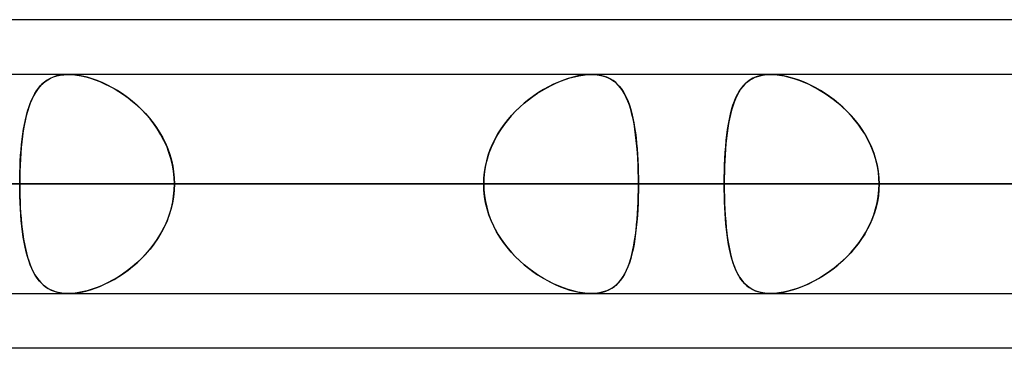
# Model space of a CAD drawing. Header units: millimetres. Extents: x -270 to 270, y -100 to 120.
# Tile 27 of 73: x -90 to -81, y 47 to 50. Entities that reach past the tile are written whole.
import ezdxf

# ---------------------------------------------------------------- set-up
doc = ezdxf.new("R2010")
doc.units = ezdxf.units.MM
doc.layers.add('MAIN-1', color=7, linetype='Continuous')
doc.layers.add('MAIN-2', color=7, linetype='Continuous')

msp = doc.modelspace()

# ---------------------------------------------------------------- linework, layer by layer
at = {"layer": 'MAIN-1'}
for p, q in [((-72.5946, 50), (-139.2762, 50)), ((138.4234, 49.4963), (-138.4234, 49.4963)), ((-89.2962, 49.4962), (-89.2951, 49.4963)), ((-89.2951, 49.4963), (-89.294, 49.4963)), ((-89.294, 49.4963), (-89.293, 49.4963)), ((-89.293, 49.4963), (-89.2919, 49.4963)), ((-89.2919, 49.4963), (-89.2908, 49.4963)), ((-89.2908, 49.4963), (-89.2898, 49.4963)), ((138.9628, 48.4888), (-138.9628, 48.4888)), ((-138.299, 47.4813), (138.299, 47.4813)), ((-89.2923, 47.4812), (-89.2928, 47.4813)), ((-89.2918, 47.4812), (-89.2923, 47.4812)), ((-89.2913, 47.4812), (-89.2918, 47.4812)), ((-89.2909, 47.4812), (-89.2913, 47.4812)), ((-89.2904, 47.4812), (-89.2909, 47.4812)), ((-89.2899, 47.4812), (-89.2904, 47.4812)), ((-73.0349, 46.9775), (-138.4973, 46.9775))]:
    msp.add_line(p, q, dxfattribs=at)
at = {"layer": 'MAIN-2'}
for p, q in [((-89.5251, 49.4138), (-89.5028, 49.4322)), ((-89.4852, 49.4444), (-89.5103, 49.4264)), ((-89.5028, 49.4322), (-89.4788, 49.4484)), ((-89.458, 49.4599), (-89.4852, 49.4444)), ((-89.4788, 49.4484), (-89.453, 49.4624)), ((-89.4287, 49.4728), (-89.458, 49.4599)), ((-89.453, 49.4624), (-89.4253, 49.4741)), ((-89.3971, 49.483), (-89.4287, 49.4728)), ((-89.4253, 49.4741), (-89.3957, 49.4834)), ((-89.3633, 49.4904), (-89.3971, 49.483)), ((-89.3957, 49.4834), (-89.3641, 49.4902)), ((-89.3641, 49.4902), (-89.3309, 49.4945)), ((-89.3275, 49.4948), (-89.3633, 49.4904)), ((-89.3309, 49.4945), (-89.2962, 49.4962)), ((-89.2899, 49.4963), (-89.3275, 49.4948)), ((-89.2493, 49.4947), (-89.2899, 49.4963)), ((-89.2898, 49.4963), (-89.252, 49.4949)), ((-89.252, 49.4949), (-89.2126, 49.4908)), ((-89.2069, 49.49), (-89.2493, 49.4947)), ((-89.2126, 49.4908), (-89.1715, 49.4839)), ((-89.1628, 49.4822), (-89.2069, 49.49)), ((-89.1715, 49.4839), (-89.1293, 49.4744)), ((-89.1172, 49.4713), (-89.1628, 49.4822)), ((-89.1293, 49.4744), (-89.0864, 49.4623)), ((-89.0709, 49.4574), (-89.1172, 49.4713)), ((-89.0864, 49.4623), (-89.043, 49.4478)), ((-89.0241, 49.4407), (-89.0709, 49.4574)), ((-89.043, 49.4478), (-88.9993, 49.4308)), ((-88.9771, 49.4213), (-89.0241, 49.4407)), ((-88.9993, 49.4308), (-88.9555, 49.4115)), ((-84.7979, 49.4164), (-84.755, 49.4345)), ((-84.7292, 49.4444), (-84.7748, 49.4264)), ((-84.755, 49.4345), (-84.7122, 49.4505)), ((-84.6838, 49.4599), (-84.7292, 49.4444)), ((-84.7122, 49.4505), (-84.6697, 49.4643)), ((-84.6391, 49.4728), (-84.6838, 49.4599)), ((-84.6697, 49.4643), (-84.6278, 49.4757)), ((-84.595, 49.483), (-84.6391, 49.4728)), ((-84.6278, 49.4757), (-84.5865, 49.4847)), ((-84.552, 49.4904), (-84.595, 49.483)), ((-84.5865, 49.4847), (-84.5465, 49.4911)), ((-84.5107, 49.4948), (-84.552, 49.4904)), ((-84.5465, 49.4911), (-84.5081, 49.495)), ((-84.4713, 49.4963), (-84.5107, 49.4948)), ((-84.5081, 49.495), (-84.4712, 49.4963)), ((-84.4327, 49.4947), (-84.4713, 49.4963)), ((-84.4712, 49.4963), (-84.4351, 49.4949)), ((-84.4351, 49.4949), (-84.4008, 49.4908)), ((-84.3961, 49.49), (-84.4327, 49.4947)), ((-84.4008, 49.4908), (-84.3682, 49.4839)), ((-84.3616, 49.4822), (-84.3961, 49.49)), ((-84.3682, 49.4839), (-84.3377, 49.4744)), ((-84.3294, 49.4713), (-84.3616, 49.4822)), ((-84.3377, 49.4744), (-84.3093, 49.4623)), ((-84.2997, 49.4574), (-84.3294, 49.4713)), ((-84.3093, 49.4623), (-84.2831, 49.4478)), ((-84.2723, 49.4407), (-84.2997, 49.4574)), ((-84.2831, 49.4478), (-84.2588, 49.4308)), ((-84.2472, 49.4213), (-84.2723, 49.4407)), ((-84.2588, 49.4308), (-84.2363, 49.4115)), ((-83.0431, 49.4211), (-83.0182, 49.4406)), ((-83.0101, 49.446), (-83.0345, 49.4284)), ((-83.0182, 49.4406), (-82.991, 49.4573)), ((-82.9836, 49.4611), (-83.0101, 49.446)), ((-82.991, 49.4573), (-82.9614, 49.4712)), ((-82.955, 49.4737), (-82.9836, 49.4611)), ((-82.9614, 49.4712), (-82.9293, 49.4821)), ((-82.9242, 49.4835), (-82.955, 49.4737)), ((-82.9293, 49.4821), (-82.8948, 49.49)), ((-82.8911, 49.4906), (-82.9242, 49.4835)), ((-82.8948, 49.49), (-82.8581, 49.4947)), ((-82.8561, 49.4949), (-82.8911, 49.4906)), ((-82.8581, 49.4947), (-82.8195, 49.4963)), ((-82.8195, 49.4963), (-82.8561, 49.4949)), ((-82.7822, 49.495), (-82.8195, 49.4963)), ((-82.8195, 49.4963), (-82.7801, 49.4948)), ((-82.7434, 49.491), (-82.7822, 49.495)), ((-82.7801, 49.4948), (-82.7389, 49.4904)), ((-82.7031, 49.4845), (-82.7434, 49.491)), ((-82.7389, 49.4904), (-82.696, 49.4831)), ((-82.6615, 49.4754), (-82.7031, 49.4845)), ((-82.696, 49.4831), (-82.6519, 49.4729)), ((-82.6192, 49.4638), (-82.6615, 49.4754)), ((-82.6519, 49.4729), (-82.6069, 49.4601)), ((-82.5763, 49.4499), (-82.6192, 49.4638)), ((-82.6069, 49.4601), (-82.5615, 49.4446)), ((-82.5332, 49.4338), (-82.5763, 49.4499)), ((-82.5615, 49.4446), (-82.5157, 49.4267)), ((-82.4899, 49.4155), (-82.5332, 49.4338)), ((-89.5992, 49.3202), (-89.5827, 49.3467)), ((-89.575, 49.3577), (-89.5934, 49.3299)), ((-89.5827, 49.3467), (-89.5649, 49.3711)), ((-89.555, 49.3831), (-89.575, 49.3577)), ((-89.5649, 49.3711), (-89.5458, 49.3934)), ((-89.5335, 49.4059), (-89.555, 49.3831)), ((-89.5458, 49.3934), (-89.5251, 49.4138)), ((-89.5103, 49.4264), (-89.5335, 49.4059)), ((-88.9301, 49.3993), (-88.9771, 49.4213)), ((-88.9555, 49.4115), (-88.9117, 49.3899)), ((-88.8833, 49.3747), (-88.9301, 49.3993)), ((-88.9117, 49.3899), (-88.8679, 49.366)), ((-88.8371, 49.3477), (-88.8833, 49.3747)), ((-88.8679, 49.366), (-88.8244, 49.3398)), ((-88.7912, 49.3181), (-88.8371, 49.3477)), ((-88.8244, 49.3398), (-88.7813, 49.3114)), ((-84.9676, 49.3232), (-84.9256, 49.3496)), ((-84.9119, 49.3577), (-84.9573, 49.3299)), ((-84.9256, 49.3496), (-84.8833, 49.3738)), ((-84.8662, 49.3831), (-84.9119, 49.3577)), ((-84.8833, 49.3738), (-84.8407, 49.3961)), ((-84.8205, 49.4059), (-84.8662, 49.3831)), ((-84.8407, 49.3961), (-84.7979, 49.4164)), ((-84.7748, 49.4264), (-84.8205, 49.4059)), ((-84.2241, 49.3993), (-84.2472, 49.4213)), ((-84.2363, 49.4115), (-84.2156, 49.3899)), ((-84.2031, 49.3747), (-84.2241, 49.3993)), ((-84.2156, 49.3899), (-84.1965, 49.366)), ((-84.1838, 49.3477), (-84.2031, 49.3747)), ((-84.1965, 49.366), (-84.1788, 49.3398)), ((-84.1661, 49.3181), (-84.1838, 49.3477)), ((-84.1788, 49.3398), (-84.1625, 49.3114)), ((-83.1235, 49.3174), (-83.1059, 49.3472)), ((-83.0967, 49.3611), (-83.1141, 49.3341)), ((-83.1059, 49.3472), (-83.0868, 49.3745)), ((-83.0777, 49.3858), (-83.0967, 49.3611)), ((-83.0868, 49.3745), (-83.066, 49.3991)), ((-83.057, 49.4083), (-83.0777, 49.3858)), ((-83.066, 49.3991), (-83.0431, 49.4211)), ((-83.0345, 49.4284), (-83.057, 49.4083)), ((-82.5157, 49.4267), (-82.4699, 49.4063)), ((-82.4467, 49.3951), (-82.4899, 49.4155)), ((-82.4699, 49.4063), (-82.4242, 49.3836)), ((-82.4038, 49.3727), (-82.4467, 49.3951)), ((-82.4242, 49.3836), (-82.3785, 49.3585)), ((-82.3613, 49.3484), (-82.4038, 49.3727)), ((-82.3785, 49.3585), (-82.333, 49.3309)), ((-82.3191, 49.322), (-82.3613, 49.3484)), ((-89.6421, 49.2285), (-89.6289, 49.2611)), ((-89.6262, 49.2672), (-89.6407, 49.2323)), ((-89.6289, 49.2611), (-89.6146, 49.2917)), ((-89.6105, 49.2997), (-89.6262, 49.2672)), ((-89.6146, 49.2917), (-89.5992, 49.3202)), ((-89.5934, 49.3299), (-89.6105, 49.2997)), ((-88.7459, 49.2859), (-88.7912, 49.3181)), ((-88.7813, 49.3114), (-88.7388, 49.2806)), ((-88.7014, 49.2512), (-88.7459, 49.2859)), ((-88.7388, 49.2806), (-88.6971, 49.2477)), ((-88.6581, 49.214), (-88.7014, 49.2512)), ((-85.0904, 49.2316), (-85.0503, 49.2642)), ((-85.0464, 49.2672), (-85.0896, 49.2323)), ((-85.0503, 49.2642), (-85.0093, 49.2947)), ((-85.0022, 49.2997), (-85.0464, 49.2672)), ((-85.0093, 49.2947), (-84.9676, 49.3232)), ((-84.9573, 49.3299), (-85.0022, 49.2997)), ((-84.1498, 49.2859), (-84.1661, 49.3181)), ((-84.1625, 49.3114), (-84.1474, 49.2806)), ((-84.135, 49.2512), (-84.1498, 49.2859)), ((-84.1474, 49.2806), (-84.1336, 49.2477)), ((-84.1214, 49.214), (-84.135, 49.2512)), ((-83.1674, 49.2125), (-83.1541, 49.25)), ((-83.1445, 49.2737), (-83.1577, 49.2404)), ((-83.1541, 49.25), (-83.1395, 49.285)), ((-83.13, 49.3049), (-83.1445, 49.2737)), ((-83.1395, 49.285), (-83.1235, 49.3174)), ((-83.1141, 49.3341), (-83.13, 49.3049)), ((-82.333, 49.3309), (-82.288, 49.301)), ((-82.2773, 49.2935), (-82.3191, 49.322)), ((-82.288, 49.301), (-82.2436, 49.2687)), ((-82.2362, 49.263), (-82.2773, 49.2935)), ((-82.2436, 49.2687), (-82.2001, 49.234)), ((-82.1959, 49.2304), (-82.2362, 49.263)), ((-89.6539, 49.1951), (-89.666, 49.1557)), ((-89.6656, 49.1574), (-89.6543, 49.1939)), ((-89.6543, 49.1939), (-89.6421, 49.2285)), ((-89.6407, 49.2323), (-89.6539, 49.1951)), ((-88.6971, 49.2477), (-88.6565, 49.2126)), ((-88.6161, 49.1743), (-88.6581, 49.214)), ((-88.6565, 49.2126), (-88.6171, 49.1753)), ((-88.6171, 49.1753), (-88.5793, 49.136)), ((-88.5757, 49.1321), (-88.6161, 49.1743)), ((-85.2042, 49.1218), (-85.1676, 49.1604)), ((-85.1316, 49.1951), (-85.1722, 49.1557)), ((-85.1676, 49.1604), (-85.1296, 49.197)), ((-85.0896, 49.2323), (-85.1316, 49.1951)), ((-85.1296, 49.197), (-85.0904, 49.2316)), ((-84.1336, 49.2477), (-84.1209, 49.2126)), ((-84.109, 49.1743), (-84.1214, 49.214)), ((-84.1209, 49.2126), (-84.1094, 49.1753)), ((-84.1094, 49.1753), (-84.0988, 49.136)), ((-84.0979, 49.1321), (-84.109, 49.1743)), ((-83.1807, 49.1681), (-83.1906, 49.1291)), ((-83.1904, 49.1301), (-83.1795, 49.1725)), ((-83.1697, 49.2052), (-83.1807, 49.1681)), ((-83.1795, 49.1725), (-83.1674, 49.2125)), ((-83.1577, 49.2404), (-83.1697, 49.2052)), ((-82.2001, 49.234), (-82.1578, 49.197)), ((-82.1565, 49.1958), (-82.1959, 49.2304)), ((-82.1578, 49.197), (-82.1169, 49.1578)), ((-82.1184, 49.1593), (-82.1565, 49.1958)), ((-82.0817, 49.1208), (-82.1184, 49.1593)), ((-89.6871, 49.0708), (-89.6961, 49.0254)), ((-89.694, 49.0364), (-89.6854, 49.0785)), ((-89.6771, 49.1143), (-89.6871, 49.0708)), ((-89.6854, 49.0785), (-89.6759, 49.1189)), ((-89.666, 49.1557), (-89.6771, 49.1143)), ((-89.6759, 49.1189), (-89.6656, 49.1574)), ((-88.5793, 49.136), (-88.5432, 49.0949)), ((-88.5372, 49.0876), (-88.5757, 49.1321)), ((-88.5432, 49.0949), (-88.5091, 49.0519)), ((-88.5009, 49.0409), (-88.5372, 49.0876)), ((-85.2477, 49.0708), (-85.2823, 49.0254)), ((-85.2722, 49.0391), (-85.2391, 49.0813)), ((-85.2109, 49.1143), (-85.2477, 49.0708)), ((-85.2391, 49.0813), (-85.2042, 49.1218)), ((-85.1722, 49.1557), (-85.2109, 49.1143)), ((-84.0988, 49.136), (-84.0893, 49.0949)), ((-84.0877, 49.0876), (-84.0979, 49.1321)), ((-84.0893, 49.0949), (-84.0807, 49.0519)), ((-84.0787, 49.0409), (-84.0877, 49.0876)), ((-83.2089, 49.0388), (-83.2001, 49.0855)), ((-83.1996, 49.0883), (-83.2077, 49.0457)), ((-83.2001, 49.0855), (-83.1904, 49.1301)), ((-83.1906, 49.1291), (-83.1996, 49.0883)), ((-82.1169, 49.1578), (-82.0776, 49.1163)), ((-82.0465, 49.0804), (-82.0817, 49.1208)), ((-82.0776, 49.1163), (-82.0403, 49.0728)), ((-82.0133, 49.0382), (-82.0465, 49.0804)), ((-82.0403, 49.0728), (-82.0053, 49.0274)), ((-89.7041, 48.9781), (-89.7112, 48.929)), ((-89.7086, 48.9475), (-89.7017, 48.9928)), ((-89.6961, 49.0254), (-89.7041, 48.9781)), ((-89.7017, 48.9928), (-89.694, 49.0364)), ((-88.5091, 49.0519), (-88.4772, 49.0072)), ((-88.4673, 48.9923), (-88.5009, 49.0409)), ((-88.4772, 49.0072), (-88.4476, 48.9608)), ((-88.4364, 48.9418), (-88.4673, 48.9923)), ((-85.3144, 48.9781), (-85.344, 48.929)), ((-85.3319, 48.9499), (-85.3031, 48.9953)), ((-85.2823, 49.0254), (-85.3144, 48.9781)), ((-85.3031, 48.9953), (-85.2722, 49.0391)), ((-84.0807, 49.0519), (-84.073, 49.0072)), ((-84.0707, 48.9923), (-84.0787, 49.0409)), ((-84.073, 49.0072), (-84.0661, 48.9608)), ((-84.0636, 48.9418), (-84.0707, 48.9923)), ((-83.2233, 48.9396), (-83.2166, 48.9901)), ((-83.2149, 49.0015), (-83.2213, 48.9556)), ((-83.2166, 48.9901), (-83.2089, 49.0388)), ((-83.2077, 49.0457), (-83.2149, 49.0015)), ((-81.9821, 48.9945), (-82.0133, 49.0382)), ((-82.0053, 49.0274), (-81.9726, 48.98)), ((-81.9532, 48.9491), (-81.9821, 48.9945)), ((-81.9726, 48.98), (-81.9425, 48.9308)), ((-89.7202, 48.8526), (-89.7148, 48.9008)), ((-89.7112, 48.929), (-89.7174, 48.8781)), ((-89.7148, 48.9008), (-89.7086, 48.9475)), ((-88.4476, 48.9608), (-88.4204, 48.9128)), ((-88.4085, 48.8895), (-88.4364, 48.9418)), ((-88.4204, 48.9128), (-88.3959, 48.8632)), ((-88.3837, 48.8355), (-88.4085, 48.8895)), ((-85.3819, 48.8546), (-85.3582, 48.903)), ((-85.344, 48.929), (-85.3708, 48.8781)), ((-85.3582, 48.903), (-85.3319, 48.9499)), ((-84.0661, 48.9608), (-84.0601, 48.9128)), ((-84.0575, 48.8895), (-84.0636, 48.9418)), ((-84.0601, 48.9128), (-84.0548, 48.8632)), ((-84.0522, 48.8355), (-84.0575, 48.8895)), ((-83.2342, 48.8335), (-83.2292, 48.8874)), ((-83.227, 48.9081), (-83.2319, 48.8592)), ((-83.2292, 48.8874), (-83.2233, 48.9396)), ((-83.2213, 48.9556), (-83.227, 48.9081)), ((-81.9268, 48.9023), (-81.9532, 48.9491)), ((-81.9425, 48.9308), (-81.9152, 48.8798)), ((-81.9029, 48.8539), (-81.9268, 48.9023)), ((-89.7288, 48.7524), (-89.7248, 48.803)), ((-89.7228, 48.8257), (-89.7273, 48.7719)), ((-89.7248, 48.803), (-89.7202, 48.8526)), ((-89.7174, 48.8781), (-89.7228, 48.8257)), ((-88.3959, 48.8632), (-88.3742, 48.8122)), ((-88.3623, 48.7799), (-88.3837, 48.8355)), ((-88.3742, 48.8122), (-88.3557, 48.7603)), ((-85.4211, 48.7538), (-85.403, 48.8048)), ((-85.3946, 48.8257), (-85.415, 48.7719)), ((-85.403, 48.8048), (-85.3819, 48.8546)), ((-85.3708, 48.8781), (-85.3946, 48.8257)), ((-84.0548, 48.8632), (-84.0502, 48.8122)), ((-84.0478, 48.7799), (-84.0522, 48.8355)), ((-84.0502, 48.8122), (-84.0464, 48.7603)), ((-83.2361, 48.809), (-83.2397, 48.7576)), ((-83.2383, 48.7781), (-83.2342, 48.8335)), ((-83.2319, 48.8592), (-83.2361, 48.809)), ((-81.9152, 48.8798), (-81.891, 48.8271)), ((-81.8817, 48.8042), (-81.9029, 48.8539)), ((-81.891, 48.8271), (-81.8701, 48.773)), ((-81.8635, 48.7533), (-81.8817, 48.8042)), ((-89.731, 48.7169), (-89.7339, 48.6607)), ((-89.732, 48.7009), (-89.7288, 48.7524)), ((-89.7273, 48.7719), (-89.731, 48.7169)), ((-88.3445, 48.7231), (-88.3623, 48.7799)), ((-88.3557, 48.7603), (-88.3403, 48.7074)), ((-88.3306, 48.6655), (-88.3445, 48.7231)), ((-88.3403, 48.7074), (-88.3282, 48.6537)), ((-85.4321, 48.7169), (-85.4456, 48.6607)), ((-85.436, 48.7021), (-85.4211, 48.7538)), ((-85.415, 48.7719), (-85.4321, 48.7169)), ((-84.0442, 48.7231), (-84.0478, 48.7799)), ((-84.0464, 48.7603), (-84.0433, 48.7074)), ((-84.0414, 48.6655), (-84.0442, 48.7231)), ((-84.0433, 48.7074), (-84.0409, 48.6537)), ((-83.2426, 48.7051), (-83.2448, 48.6517)), ((-83.2444, 48.6645), (-83.2418, 48.7217)), ((-83.2397, 48.7576), (-83.2426, 48.7051)), ((-83.2418, 48.7217), (-83.2383, 48.7781)), ((-81.8701, 48.773), (-81.8528, 48.7178)), ((-81.8484, 48.7016), (-81.8635, 48.7533)), ((-81.8528, 48.7178), (-81.8391, 48.6617)), ((-89.7362, 48.5959), (-89.7344, 48.6487)), ((-89.7339, 48.6607), (-89.736, 48.6038)), ((-89.7344, 48.6487), (-89.732, 48.7009)), ((-88.3205, 48.6072), (-88.3306, 48.6655)), ((-88.3282, 48.6537), (-88.3195, 48.5993)), ((-85.4563, 48.5965), (-85.4478, 48.6496)), ((-85.4456, 48.6607), (-85.4553, 48.6038)), ((-85.4478, 48.6496), (-85.436, 48.7021)), ((-84.0394, 48.6072), (-84.0414, 48.6655)), ((-84.0409, 48.6537), (-84.0392, 48.5993)), ((-83.2448, 48.6517), (-83.2464, 48.5978)), ((-83.2462, 48.6065), (-83.2444, 48.6645)), ((-81.8366, 48.6492), (-81.8484, 48.7016)), ((-81.8391, 48.6617), (-81.8292, 48.6047)), ((-81.828, 48.5962), (-81.8366, 48.6492)), ((-89.7372, 48.5465), (-89.7376, 48.4888)), ((-89.7376, 48.4888), (-89.7373, 48.5426)), ((-89.7373, 48.5426), (-89.7362, 48.5959)), ((-89.736, 48.6038), (-89.7372, 48.5465)), ((-88.3144, 48.5482), (-88.3205, 48.6072)), ((-88.3195, 48.5993), (-88.3141, 48.5443)), ((-88.3124, 48.4888), (-88.3144, 48.5482)), ((-88.3141, 48.5443), (-88.3124, 48.4888)), ((-85.4612, 48.5465), (-85.4631, 48.4888)), ((-85.4631, 48.4888), (-85.4614, 48.5429)), ((-85.4614, 48.5429), (-85.4563, 48.5965)), ((-85.4553, 48.6038), (-85.4612, 48.5465)), ((-84.0383, 48.5482), (-84.0394, 48.6072)), ((-84.0392, 48.5993), (-84.0382, 48.5443)), ((-84.0379, 48.4888), (-84.0383, 48.5482)), ((-84.0382, 48.5443), (-84.0379, 48.4888)), ((-83.2477, 48.4888), (-83.2473, 48.5479)), ((-83.2473, 48.5434), (-83.2477, 48.4888)), ((-83.2473, 48.5479), (-83.2462, 48.6065)), ((-83.2464, 48.5978), (-83.2473, 48.5434)), ((-81.8292, 48.6047), (-81.8231, 48.547)), ((-81.8229, 48.5427), (-81.828, 48.5962)), ((-81.8231, 48.547), (-81.8211, 48.4888)), ((-81.8211, 48.4888), (-81.8229, 48.5427)), ((-138.9628, 48.4888), (138.9628, 48.4888)), ((137.4307, 48.4888), (-137.4307, 48.4888)), ((-137.4307, 48.4888), (137.4307, 48.4888)), ((-127.7372, 48.4888), (127.7372, 48.4888)), ((127.7372, 48.4888), (-127.7372, 48.4888)), ((126.3116, 48.4888), (-126.3116, 48.4888)), ((-126.3116, 48.4888), (126.3116, 48.4888)), ((-116.6172, 48.4888), (116.6172, 48.4888)), ((116.6172, 48.4888), (-116.6172, 48.4888)), ((115.1915, 48.4888), (-115.1915, 48.4888)), ((-115.1915, 48.4888), (115.1915, 48.4888)), ((-108.2055, 48.4888), (-80.6678, 48.4888)), ((-80.6678, 48.4888), (-108.2055, 48.4888)), ((-79.0786, 48.4888), (-106.1905, 48.4888)), ((-106.1905, 48.4888), (-79.0786, 48.4888)), ((-105.496, 48.4888), (105.496, 48.4888)), ((105.496, 48.4888), (-105.496, 48.4888)), ((104.0701, 48.4888), (-104.0701, 48.4888)), ((-104.0701, 48.4888), (104.0701, 48.4888)), ((-85.4631, 48.4888), (-95.1545, 48.4888)), ((-95.1545, 48.4888), (-85.4631, 48.4888)), ((-94.373, 48.4888), (94.373, 48.4888)), ((94.373, 48.4888), (-94.373, 48.4888)), ((92.9468, 48.4888), (-92.9468, 48.4888)), ((-92.9468, 48.4888), (92.9468, 48.4888)), ((-92.9468, 48.4888), (-83.2477, 48.4888)), ((-83.2477, 48.4888), (-92.9468, 48.4888)), ((-80.6678, 48.4888), (-90.37, 48.4888)), ((-90.37, 48.4888), (-80.6678, 48.4888)), ((-89.7376, 48.4888), (-85.4631, 48.4888)), ((-85.4631, 48.4888), (-89.7376, 48.4888)), ((-89.7372, 48.4312), (-89.7376, 48.4888)), ((-89.7376, 48.4888), (-89.7373, 48.4346)), ((-89.7373, 48.4346), (-89.7362, 48.381)), ((-88.3195, 48.3782), (-88.3141, 48.4332)), ((-88.3124, 48.4888), (-88.3144, 48.4293)), ((-88.3141, 48.4332), (-88.3124, 48.4888)), ((-84.0379, 48.4888), (-88.3124, 48.4888)), ((-88.3124, 48.4888), (-84.0379, 48.4888)), ((-88.3124, 48.4888), (-78.6202, 48.4888)), ((-78.6202, 48.4888), (-88.3124, 48.4888)), ((-85.4631, 48.4888), (-85.4614, 48.4346)), ((-85.4612, 48.431), (-85.4631, 48.4888)), ((-85.4614, 48.4346), (-85.4563, 48.381)), ((-84.0392, 48.3782), (-84.0382, 48.4332)), ((-84.0379, 48.4888), (-84.0383, 48.4293)), ((-84.0382, 48.4332), (-84.0379, 48.4888)), ((-74.3458, 48.4888), (-84.0379, 48.4888)), ((-84.0379, 48.4888), (-74.3458, 48.4888)), ((-83.2477, 48.4888), (83.2477, 48.4888)), ((83.2477, 48.4888), (-83.2477, 48.4888)), ((-83.2473, 48.4341), (-83.2477, 48.4888)), ((-83.2477, 48.4888), (-83.2473, 48.4296)), ((-83.2464, 48.3797), (-83.2473, 48.4341)), ((-81.8229, 48.4348), (-81.828, 48.3813)), ((-81.8231, 48.4305), (-81.8211, 48.4888)), ((-81.8211, 48.4888), (-81.8229, 48.4348)), ((81.8211, 48.4888), (-81.8211, 48.4888)), ((-81.8211, 48.4888), (81.8211, 48.4888)), ((-81.8211, 48.4888), (-72.1189, 48.4888)), ((-72.1189, 48.4888), (-81.8211, 48.4888)), ((-89.736, 48.374), (-89.7372, 48.4312)), ((-89.7362, 48.381), (-89.7344, 48.3279)), ((-89.7339, 48.3172), (-89.736, 48.374)), ((-88.3205, 48.3703), (-88.3306, 48.312)), ((-88.3282, 48.3238), (-88.3195, 48.3782)), ((-88.3144, 48.4293), (-88.3205, 48.3703)), ((-85.4553, 48.3737), (-85.4612, 48.431)), ((-85.4563, 48.381), (-85.4478, 48.3279)), ((-85.4456, 48.3168), (-85.4553, 48.3737)), ((-84.0394, 48.3703), (-84.0414, 48.312)), ((-84.0409, 48.3238), (-84.0392, 48.3782)), ((-84.0383, 48.4293), (-84.0394, 48.3703)), ((-83.2473, 48.4296), (-83.2462, 48.371)), ((-83.2448, 48.3258), (-83.2464, 48.3797)), ((-83.2462, 48.371), (-83.2444, 48.313)), ((-81.8391, 48.3158), (-81.8292, 48.3728)), ((-81.828, 48.3813), (-81.8366, 48.3283)), ((-81.8292, 48.3728), (-81.8231, 48.4305)), ((-89.7344, 48.3279), (-89.7319, 48.2754)), ((-89.7311, 48.2612), (-89.7339, 48.3172)), ((-89.7319, 48.2754), (-89.7287, 48.2237)), ((-89.7274, 48.2063), (-89.7311, 48.2612)), ((-88.3445, 48.2544), (-88.3623, 48.1976)), ((-88.3557, 48.2172), (-88.3403, 48.2701)), ((-88.3306, 48.312), (-88.3445, 48.2544)), ((-88.3403, 48.2701), (-88.3282, 48.3238)), ((-85.4478, 48.3279), (-85.436, 48.2754)), ((-85.4321, 48.2607), (-85.4456, 48.3168)), ((-85.436, 48.2754), (-85.4211, 48.2237)), ((-85.415, 48.2056), (-85.4321, 48.2607)), ((-84.0442, 48.2544), (-84.0478, 48.1976)), ((-84.0464, 48.2172), (-84.0433, 48.2701)), ((-84.0414, 48.312), (-84.0442, 48.2544)), ((-84.0433, 48.2701), (-84.0409, 48.3238)), ((-83.2426, 48.2724), (-83.2448, 48.3258)), ((-83.2444, 48.313), (-83.2418, 48.2558)), ((-83.2397, 48.2199), (-83.2426, 48.2724)), ((-83.2418, 48.2558), (-83.2383, 48.1994)), ((-81.8701, 48.2045), (-81.8528, 48.2597)), ((-81.8484, 48.2759), (-81.8635, 48.2242)), ((-81.8528, 48.2597), (-81.8391, 48.3158)), ((-81.8366, 48.3283), (-81.8484, 48.2759)), ((-89.7287, 48.2237), (-89.7247, 48.1727)), ((-89.7229, 48.1526), (-89.7274, 48.2063)), ((-89.7247, 48.1727), (-89.72, 48.1229)), ((-88.3959, 48.1143), (-88.3742, 48.1652)), ((-88.3623, 48.1976), (-88.3837, 48.142)), ((-88.3742, 48.1652), (-88.3557, 48.2172)), ((-85.4211, 48.2237), (-85.403, 48.1727)), ((-85.3946, 48.1518), (-85.415, 48.2056)), ((-85.403, 48.1727), (-85.3819, 48.1229)), ((-84.0548, 48.1143), (-84.0502, 48.1652)), ((-84.0478, 48.1976), (-84.0522, 48.142)), ((-84.0502, 48.1652), (-84.0464, 48.2172)), ((-83.2361, 48.1685), (-83.2397, 48.2199)), ((-83.2383, 48.1994), (-83.2342, 48.144)), ((-83.2319, 48.1183), (-83.2361, 48.1685)), ((-81.8817, 48.1733), (-81.9029, 48.1236)), ((-81.891, 48.1504), (-81.8701, 48.2045)), ((-81.8635, 48.2242), (-81.8817, 48.1733)), ((-89.7175, 48.1003), (-89.7229, 48.1526)), ((-89.72, 48.1229), (-89.7145, 48.0745)), ((-89.7113, 48.0496), (-89.7175, 48.1003)), ((-89.7145, 48.0745), (-89.7083, 48.0276)), ((-88.4085, 48.088), (-88.4364, 48.0357)), ((-88.4204, 48.0647), (-88.3959, 48.1143)), ((-88.3837, 48.142), (-88.4085, 48.088)), ((-85.3708, 48.0994), (-85.3946, 48.1518)), ((-85.3819, 48.1229), (-85.3582, 48.0745)), ((-85.344, 48.0485), (-85.3708, 48.0994)), ((-85.3582, 48.0745), (-85.3319, 48.0276)), ((-84.0575, 48.088), (-84.0636, 48.0357)), ((-84.0601, 48.0647), (-84.0548, 48.1143)), ((-84.0522, 48.142), (-84.0575, 48.088)), ((-83.2342, 48.144), (-83.2292, 48.0901)), ((-83.227, 48.0694), (-83.2319, 48.1183)), ((-83.2292, 48.0901), (-83.2233, 48.0379)), ((-81.9268, 48.0752), (-81.9532, 48.0284)), ((-81.9425, 48.0467), (-81.9152, 48.0977)), ((-81.9029, 48.1236), (-81.9268, 48.0752)), ((-81.9152, 48.0977), (-81.891, 48.1504)), ((-89.7043, 48.0005), (-89.7113, 48.0496)), ((-89.7083, 48.0276), (-89.7013, 47.9822)), ((-89.6963, 47.9533), (-89.7043, 48.0005)), ((-89.7013, 47.9822), (-89.6935, 47.9384)), ((-88.4673, 47.9852), (-88.5009, 47.9366)), ((-88.4772, 47.9703), (-88.4476, 48.0167)), ((-88.4364, 48.0357), (-88.4673, 47.9852)), ((-88.4476, 48.0167), (-88.4204, 48.0647)), ((-85.3144, 47.9994), (-85.344, 48.0485)), ((-85.3319, 48.0276), (-85.3031, 47.9822)), ((-85.2823, 47.9521), (-85.3144, 47.9994)), ((-85.3031, 47.9822), (-85.2722, 47.9384)), ((-84.0707, 47.9852), (-84.0787, 47.9366)), ((-84.073, 47.9703), (-84.0661, 48.0167)), ((-84.0636, 48.0357), (-84.0707, 47.9852)), ((-84.0661, 48.0167), (-84.0601, 48.0647)), ((-83.2213, 48.0219), (-83.227, 48.0694)), ((-83.2233, 48.0379), (-83.2166, 47.9874)), ((-83.2149, 47.976), (-83.2213, 48.0219)), ((-83.2166, 47.9874), (-83.2089, 47.9387)), ((-81.9821, 47.983), (-82.0133, 47.9393)), ((-82.0053, 47.9501), (-81.9726, 47.9975)), ((-81.9532, 48.0284), (-81.9821, 47.983)), ((-81.9726, 47.9975), (-81.9425, 48.0467)), ((-89.6873, 47.908), (-89.6963, 47.9533)), ((-89.6935, 47.9384), (-89.6848, 47.8962)), ((-89.6774, 47.8645), (-89.6873, 47.908)), ((-89.6848, 47.8962), (-89.6752, 47.8557)), ((-88.5372, 47.8899), (-88.5757, 47.8454)), ((-88.5432, 47.8826), (-88.5091, 47.9256)), ((-88.5009, 47.9366), (-88.5372, 47.8899)), ((-88.5091, 47.9256), (-88.4772, 47.9703)), ((-85.2477, 47.9067), (-85.2823, 47.9521)), ((-85.2722, 47.9384), (-85.2391, 47.8962)), ((-85.2109, 47.8632), (-85.2477, 47.9067)), ((-85.2391, 47.8962), (-85.2042, 47.8557)), ((-84.0877, 47.8899), (-84.0979, 47.8454)), ((-84.0893, 47.8826), (-84.0807, 47.9256)), ((-84.0787, 47.9366), (-84.0877, 47.8899)), ((-84.0807, 47.9256), (-84.073, 47.9703)), ((-83.2077, 47.9318), (-83.2149, 47.976)), ((-83.2089, 47.9387), (-83.2001, 47.892)), ((-83.1996, 47.8892), (-83.2077, 47.9318)), ((-83.2001, 47.892), (-83.1904, 47.8474)), ((-83.1906, 47.8484), (-83.1996, 47.8892)), ((-82.0465, 47.8971), (-82.0817, 47.8567)), ((-82.0776, 47.8612), (-82.0403, 47.9047)), ((-82.0133, 47.9393), (-82.0465, 47.8971)), ((-82.0403, 47.9047), (-82.0053, 47.9501)), ((-89.6664, 47.8231), (-89.6774, 47.8645)), ((-89.6752, 47.8557), (-89.6647, 47.8171)), ((-89.6544, 47.7838), (-89.6664, 47.8231)), ((-89.6647, 47.8171), (-89.6533, 47.7805)), ((-88.6161, 47.8032), (-88.6581, 47.7635)), ((-88.6565, 47.7649), (-88.6171, 47.8022)), ((-88.6171, 47.8022), (-88.5793, 47.8414)), ((-88.5757, 47.8454), (-88.6161, 47.8032)), ((-88.5793, 47.8414), (-88.5432, 47.8826)), ((-85.1722, 47.8218), (-85.2109, 47.8632)), ((-85.2042, 47.8557), (-85.1676, 47.8171)), ((-85.1316, 47.7824), (-85.1722, 47.8218)), ((-85.1676, 47.8171), (-85.1296, 47.7805)), ((-84.109, 47.8032), (-84.1214, 47.7635)), ((-84.1209, 47.7649), (-84.1094, 47.8022)), ((-84.1094, 47.8022), (-84.0988, 47.8414)), ((-84.0979, 47.8454), (-84.109, 47.8032)), ((-84.0988, 47.8414), (-84.0893, 47.8826)), ((-83.1807, 47.8094), (-83.1906, 47.8484)), ((-83.1904, 47.8474), (-83.1795, 47.805)), ((-83.1697, 47.7723), (-83.1807, 47.8094)), ((-83.1795, 47.805), (-83.1674, 47.765)), ((-82.1578, 47.7805), (-82.1169, 47.8197)), ((-82.1184, 47.8182), (-82.1565, 47.7817)), ((-82.0817, 47.8567), (-82.1184, 47.8182)), ((-82.1169, 47.8197), (-82.0776, 47.8612)), ((-89.6412, 47.7466), (-89.6544, 47.7838)), ((-89.6533, 47.7805), (-89.6409, 47.7459)), ((-89.6268, 47.7117), (-89.6412, 47.7466)), ((-89.6409, 47.7459), (-89.6275, 47.7133)), ((-89.6275, 47.7133), (-89.6131, 47.6828)), ((-89.6112, 47.6791), (-89.6268, 47.7117)), ((-88.7014, 47.7263), (-88.7459, 47.6916)), ((-88.7388, 47.6969), (-88.6971, 47.7298)), ((-88.6581, 47.7635), (-88.7014, 47.7263)), ((-88.6971, 47.7298), (-88.6565, 47.7649)), ((-85.0896, 47.7452), (-85.1316, 47.7824)), ((-85.1296, 47.7805), (-85.0904, 47.7459)), ((-85.0904, 47.7459), (-85.0503, 47.7133)), ((-85.0464, 47.7103), (-85.0896, 47.7452)), ((-85.0503, 47.7133), (-85.0093, 47.6828)), ((-85.0022, 47.6778), (-85.0464, 47.7103)), ((-84.135, 47.7263), (-84.1498, 47.6916)), ((-84.1474, 47.6969), (-84.1336, 47.7298)), ((-84.1214, 47.7635), (-84.135, 47.7263)), ((-84.1336, 47.7298), (-84.1209, 47.7649)), ((-83.1577, 47.7371), (-83.1697, 47.7723)), ((-83.1674, 47.765), (-83.1541, 47.7275)), ((-83.1445, 47.7038), (-83.1577, 47.7371)), ((-83.1541, 47.7275), (-83.1395, 47.6925)), ((-82.288, 47.6765), (-82.2436, 47.7088)), ((-82.2362, 47.7145), (-82.2773, 47.684)), ((-82.2436, 47.7088), (-82.2001, 47.7435)), ((-82.1959, 47.7471), (-82.2362, 47.7145)), ((-82.2001, 47.7435), (-82.1578, 47.7805)), ((-82.1565, 47.7817), (-82.1959, 47.7471)), ((-89.6131, 47.6828), (-89.5975, 47.6543)), ((-89.5942, 47.6489), (-89.6112, 47.6791)), ((-89.5975, 47.6543), (-89.5807, 47.6279)), ((-89.5759, 47.6211), (-89.5942, 47.6489)), ((-89.5807, 47.6279), (-89.5627, 47.6037)), ((-89.5561, 47.5957), (-89.5759, 47.6211)), ((-88.8371, 47.6298), (-88.8833, 47.6028)), ((-88.8679, 47.6115), (-88.8244, 47.6377)), ((-88.7912, 47.6594), (-88.8371, 47.6298)), ((-88.8244, 47.6377), (-88.7813, 47.6661)), ((-88.7459, 47.6916), (-88.7912, 47.6594)), ((-88.7813, 47.6661), (-88.7388, 47.6969)), ((-85.0093, 47.6828), (-84.9676, 47.6543)), ((-84.9573, 47.6476), (-85.0022, 47.6778)), ((-84.9676, 47.6543), (-84.9256, 47.6279)), ((-84.9119, 47.6198), (-84.9573, 47.6476)), ((-84.9256, 47.6279), (-84.8833, 47.6037)), ((-84.8662, 47.5944), (-84.9119, 47.6198)), ((-84.1838, 47.6298), (-84.2031, 47.6028)), ((-84.1965, 47.6115), (-84.1788, 47.6377)), ((-84.1661, 47.6594), (-84.1838, 47.6298)), ((-84.1788, 47.6377), (-84.1625, 47.6661)), ((-84.1498, 47.6916), (-84.1661, 47.6594)), ((-84.1625, 47.6661), (-84.1474, 47.6969)), ((-83.13, 47.6726), (-83.1445, 47.7038)), ((-83.1395, 47.6925), (-83.1235, 47.6601)), ((-83.1141, 47.6434), (-83.13, 47.6726)), ((-83.1235, 47.6601), (-83.1059, 47.6303)), ((-83.0967, 47.6164), (-83.1141, 47.6434)), ((-83.1059, 47.6303), (-83.0868, 47.603)), ((-83.0777, 47.5917), (-83.0967, 47.6164)), ((-82.4242, 47.5939), (-82.3785, 47.619)), ((-82.3613, 47.6291), (-82.4038, 47.6048)), ((-82.3785, 47.619), (-82.333, 47.6466)), ((-82.3191, 47.6555), (-82.3613, 47.6291)), ((-82.333, 47.6466), (-82.288, 47.6765)), ((-82.2773, 47.684), (-82.3191, 47.6555)), ((-89.5627, 47.6037), (-89.5433, 47.5814)), ((-89.5347, 47.5727), (-89.5561, 47.5957)), ((-89.5433, 47.5814), (-89.5223, 47.5611)), ((-89.5117, 47.5522), (-89.5347, 47.5727)), ((-89.5223, 47.5611), (-89.4996, 47.543)), ((-89.4867, 47.5341), (-89.5117, 47.5522)), ((-89.4996, 47.543), (-89.4753, 47.527)), ((-89.4597, 47.5185), (-89.4867, 47.5341)), ((-89.4753, 47.527), (-89.449, 47.5132)), ((-89.0864, 47.5152), (-89.043, 47.5297)), ((-89.0241, 47.5368), (-89.0709, 47.5201)), ((-89.043, 47.5297), (-88.9993, 47.5467)), ((-88.9771, 47.5562), (-89.0241, 47.5368)), ((-88.9993, 47.5467), (-88.9555, 47.566)), ((-88.9301, 47.5782), (-88.9771, 47.5562)), ((-88.9555, 47.566), (-88.9117, 47.5876)), ((-88.8833, 47.6028), (-88.9301, 47.5782)), ((-88.9117, 47.5876), (-88.8679, 47.6115)), ((-84.8833, 47.6037), (-84.8407, 47.5814)), ((-84.8205, 47.5716), (-84.8662, 47.5944)), ((-84.8407, 47.5814), (-84.7979, 47.5611)), ((-84.7748, 47.5511), (-84.8205, 47.5716)), ((-84.7979, 47.5611), (-84.755, 47.543)), ((-84.7292, 47.5331), (-84.7748, 47.5511)), ((-84.755, 47.543), (-84.7122, 47.527)), ((-84.6838, 47.5176), (-84.7292, 47.5331)), ((-84.7122, 47.527), (-84.6697, 47.5132)), ((-84.3093, 47.5152), (-84.2831, 47.5297)), ((-84.2723, 47.5368), (-84.2997, 47.5201)), ((-84.2831, 47.5297), (-84.2588, 47.5467)), ((-84.2472, 47.5562), (-84.2723, 47.5368)), ((-84.2588, 47.5467), (-84.2363, 47.566)), ((-84.2241, 47.5782), (-84.2472, 47.5562)), ((-84.2363, 47.566), (-84.2156, 47.5876)), ((-84.2031, 47.6028), (-84.2241, 47.5782)), ((-84.2156, 47.5876), (-84.1965, 47.6115)), ((-83.0868, 47.603), (-83.066, 47.5784)), ((-83.057, 47.5692), (-83.0777, 47.5917)), ((-83.066, 47.5784), (-83.0431, 47.5564)), ((-83.0345, 47.5491), (-83.057, 47.5692)), ((-83.0431, 47.5564), (-83.0182, 47.5369)), ((-83.0101, 47.5315), (-83.0345, 47.5491)), ((-83.0182, 47.5369), (-82.991, 47.5202)), ((-82.9836, 47.5164), (-83.0101, 47.5315)), ((-82.5763, 47.5276), (-82.6192, 47.5137)), ((-82.6069, 47.5174), (-82.5615, 47.5329)), ((-82.5332, 47.5437), (-82.5763, 47.5276)), ((-82.5615, 47.5329), (-82.5157, 47.5508)), ((-82.4899, 47.562), (-82.5332, 47.5437)), ((-82.5157, 47.5508), (-82.4699, 47.5712)), ((-82.4467, 47.5824), (-82.4899, 47.562)), ((-82.4699, 47.5712), (-82.4242, 47.5939)), ((-82.4038, 47.6048), (-82.4467, 47.5824)), ((-89.4306, 47.5054), (-89.4597, 47.5185)), ((-89.449, 47.5132), (-89.4209, 47.5018)), ((-89.3993, 47.4951), (-89.4306, 47.5054)), ((-89.4209, 47.5018), (-89.3907, 47.4928)), ((-89.3657, 47.4875), (-89.3993, 47.4951)), ((-89.3907, 47.4928), (-89.3587, 47.4864)), ((-89.3301, 47.4829), (-89.3657, 47.4875)), ((-89.3587, 47.4864), (-89.3251, 47.4825)), ((-89.2928, 47.4813), (-89.3301, 47.4829)), ((-89.3251, 47.4825), (-89.2898, 47.4812)), ((-89.2493, 47.4828), (-89.2899, 47.4812)), ((-89.2898, 47.4812), (-89.252, 47.4826)), ((-89.252, 47.4826), (-89.2126, 47.4867)), ((-89.2069, 47.4875), (-89.2493, 47.4828)), ((-89.2126, 47.4867), (-89.1715, 47.4935)), ((-89.1628, 47.4953), (-89.2069, 47.4875)), ((-89.1715, 47.4935), (-89.1293, 47.5031)), ((-89.1172, 47.5062), (-89.1628, 47.4953)), ((-89.1293, 47.5031), (-89.0864, 47.5152)), ((-89.0709, 47.5201), (-89.1172, 47.5062)), ((-84.6391, 47.5047), (-84.6838, 47.5176)), ((-84.6697, 47.5132), (-84.6278, 47.5018)), ((-84.595, 47.4945), (-84.6391, 47.5047)), ((-84.6278, 47.5018), (-84.5865, 47.4928)), ((-84.552, 47.4871), (-84.595, 47.4945)), ((-84.5865, 47.4928), (-84.5465, 47.4864)), ((-84.5107, 47.4827), (-84.552, 47.4871)), ((-84.5465, 47.4864), (-84.5081, 47.4825)), ((-84.4713, 47.4812), (-84.5107, 47.4827)), ((-84.5081, 47.4825), (-84.4712, 47.4812)), ((-84.4327, 47.4828), (-84.4713, 47.4812)), ((-84.4712, 47.4812), (-84.4351, 47.4826)), ((-84.4351, 47.4826), (-84.4008, 47.4867)), ((-84.3961, 47.4875), (-84.4327, 47.4828)), ((-84.4008, 47.4867), (-84.3682, 47.4935)), ((-84.3616, 47.4953), (-84.3961, 47.4875)), ((-84.3682, 47.4935), (-84.3377, 47.5031)), ((-84.3294, 47.5062), (-84.3616, 47.4953)), ((-84.3377, 47.5031), (-84.3093, 47.5152)), ((-84.2997, 47.5201), (-84.3294, 47.5062)), ((-82.991, 47.5202), (-82.9614, 47.5063)), ((-82.955, 47.5038), (-82.9836, 47.5164)), ((-82.9614, 47.5063), (-82.9293, 47.4954)), ((-82.9242, 47.494), (-82.955, 47.5038)), ((-82.9293, 47.4954), (-82.8948, 47.4875)), ((-82.8911, 47.4869), (-82.9242, 47.494)), ((-82.8948, 47.4875), (-82.8581, 47.4828)), ((-82.8561, 47.4826), (-82.8911, 47.4869)), ((-82.8581, 47.4828), (-82.8195, 47.4812)), ((-82.8195, 47.4812), (-82.8561, 47.4826)), ((-82.8195, 47.4812), (-82.7801, 47.4827)), ((-82.7822, 47.4825), (-82.8195, 47.4812)), ((-82.7434, 47.4865), (-82.7822, 47.4825)), ((-82.7801, 47.4827), (-82.7389, 47.4871)), ((-82.7031, 47.493), (-82.7434, 47.4865)), ((-82.7389, 47.4871), (-82.696, 47.4944)), ((-82.6615, 47.5021), (-82.7031, 47.493)), ((-82.696, 47.4944), (-82.6519, 47.5046)), ((-82.6192, 47.5137), (-82.6615, 47.5021)), ((-82.6519, 47.5046), (-82.6069, 47.5174))]:
    msp.add_line(p, q, dxfattribs=at)

doc.saveas('drawing.dxf')
